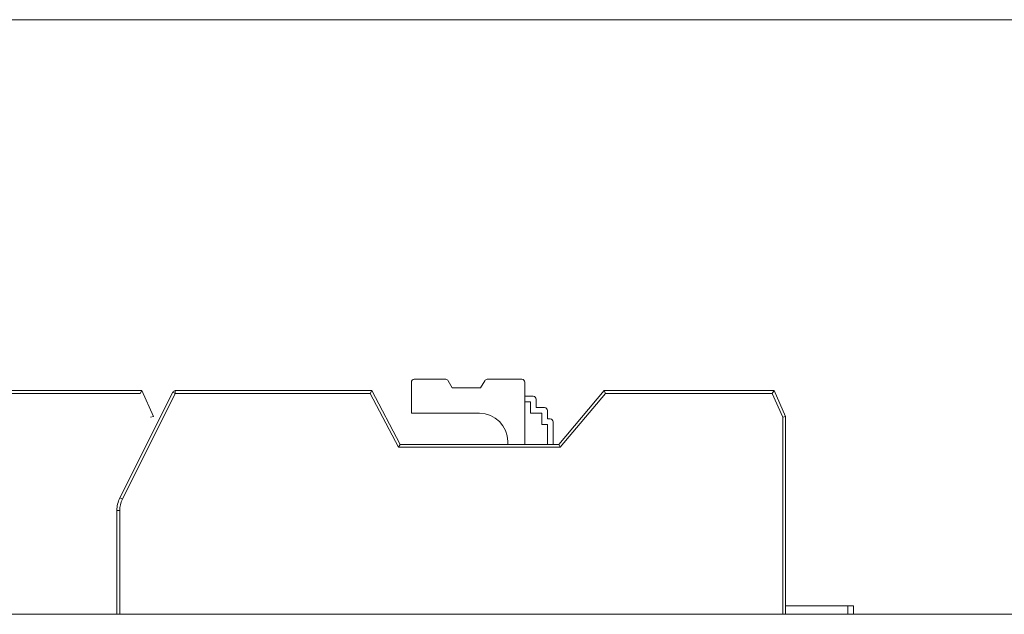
# Model space of a CAD drawing. Header units: inches. Extents: x -35 to 647, y 178 to 608.
# Tile 41 of 234: x 40 to 57, y 449 to 460. Entities that reach past the tile are written whole.
import ezdxf

# ---------------------------------------------------------------- set-up
doc = ezdxf.new("R2010")
doc.units = ezdxf.units.IN
doc.header["$MEASUREMENT"] = 0
doc.layers.add('1', color=7, linetype='Continuous')

# ---------------------------------------------------------------- blocks, each defined once
blk = doc.blocks.new('block 7')
at = {"layer": '1', "color": 8, "lineweight": 18, "true_color": 0x808080}
blk.add_lwpolyline([(554.794, 459.782), (-17.905, 459.782)], dxfattribs=at)
blk = doc.blocks.new('block 1912')
at = {"layer": '1', "color": 155, "lineweight": 18, "true_color": 0x4c7299}
blk.add_lwpolyline([(54.435, 449.432), (54.335, 449.432)], dxfattribs=at)
blk = doc.blocks.new('block 1913')
at = {"layer": '1', "color": 155, "lineweight": 18, "true_color": 0x4c7299}
blk.add_lwpolyline([(54.335, 449.432), (53.235, 449.432)], dxfattribs=at)
blk = doc.blocks.new('block 1928')
at = {"layer": '1', "color": 155, "lineweight": 13, "true_color": 0x4c7299}
blk.add_lwpolyline([(41.845, 453.182), (38.9, 453.182)], dxfattribs=at)
blk = doc.blocks.new('block 1929')
at = {"layer": '1', "color": 155, "lineweight": 18, "true_color": 0x4c7299}
blk.add_lwpolyline([(38.877, 453.232), (41.877, 453.232)], dxfattribs=at)
blk = doc.blocks.new('block 1930')
at = {"layer": '1', "color": 155, "lineweight": 18, "true_color": 0x4c7299}
blk.add_lwpolyline([(41.845, 453.182), (41.877, 453.232)], dxfattribs=at)
blk = doc.blocks.new('block 1934')
at = {"layer": '1', "color": 155, "lineweight": 18, "true_color": 0x4c7299}
blk.add_lwpolyline([(41.877, 453.232), (42.08, 452.775)], dxfattribs=at)
blk = doc.blocks.new('block 1935')
at = {"layer": '1', "color": 155, "lineweight": 18, "true_color": 0x4c7299}
blk.add_lwpolyline([(42.03, 452.764), (42.08, 452.775)], dxfattribs=at)
blk = doc.blocks.new('block 1977')
at = {"layer": '1', "color": 155, "lineweight": 18, "true_color": 0x4c7299}
blk.add_lwpolyline([(48.583, 453.432), (47.97, 453.432)], dxfattribs=at)
blk = doc.blocks.new('block 1978')
at = {"layer": '1', "color": 155, "lineweight": 18, "true_color": 0x4c7299}
blk.add_lwpolyline([(47.239, 453.432), (46.683, 453.432)], dxfattribs=at)
blk = doc.blocks.new('block 1979')
at = {"layer": '1', "color": 155, "lineweight": 18, "true_color": 0x4c7299}
blk.add_lwpolyline([(47.926, 453.407), (47.854, 453.282)], dxfattribs=at)
blk = doc.blocks.new('block 1980')
at = {"layer": '1', "color": 155, "lineweight": 18, "true_color": 0x4c7299}
blk.add_lwpolyline([(47.354, 453.282), (47.282, 453.407)], dxfattribs=at)
blk = doc.blocks.new('block 1981')
at = {"layer": '1', "color": 155, "lineweight": 18, "true_color": 0x4c7299}
blk.add_lwpolyline([(47.854, 453.282), (47.354, 453.282)], dxfattribs=at)
blk = doc.blocks.new('block 1982')
at = {"layer": '1', "color": 155, "lineweight": 13, "true_color": 0x4c7299}
blk.add_lwpolyline([(53, 453.182), (50.056, 453.182)], dxfattribs=at)
blk = doc.blocks.new('block 1983')
at = {"layer": '1', "color": 155, "lineweight": 18, "true_color": 0x4c7299}
blk.add_lwpolyline([(50.033, 453.232), (53.033, 453.232)], dxfattribs=at)
blk = doc.blocks.new('block 1984')
at = {"layer": '1', "color": 155, "lineweight": 18, "true_color": 0x4c7299}
blk.add_lwpolyline([(53, 453.182), (53.033, 453.232)], dxfattribs=at)
blk = doc.blocks.new('block 1985')
at = {"layer": '1', "color": 155, "lineweight": 13, "true_color": 0x4c7299}
blk.add_lwpolyline([(46.405, 452.232), (45.905, 453.182)], dxfattribs=at)
blk = doc.blocks.new('block 1986')
at = {"layer": '1', "color": 155, "lineweight": 18, "true_color": 0x4c7299}
blk.add_lwpolyline([(45.905, 453.182), (45.935, 453.232)], dxfattribs=at)
blk = doc.blocks.new('block 1987')
at = {"layer": '1', "color": 155, "lineweight": 18, "true_color": 0x4c7299}
blk.add_lwpolyline([(45.935, 453.232), (46.435, 452.282)], dxfattribs=at)
blk = doc.blocks.new('block 1988')
at = {"layer": '1', "color": 155, "lineweight": 18, "true_color": 0x4c7299}
blk.add_lwpolyline([(46.405, 452.232), (46.435, 452.282)], dxfattribs=at)
blk = doc.blocks.new('block 1989')
at = {"layer": '1', "color": 155, "lineweight": 13, "true_color": 0x4c7299}
blk.add_lwpolyline([(50.056, 453.182), (49.259, 452.232)], dxfattribs=at)
blk = doc.blocks.new('block 1990')
at = {"layer": '1', "color": 155, "lineweight": 18, "true_color": 0x4c7299}
blk.add_lwpolyline([(49.259, 452.232), (49.235, 452.282)], dxfattribs=at)
blk = doc.blocks.new('block 1991')
at = {"layer": '1', "color": 155, "lineweight": 18, "true_color": 0x4c7299}
blk.add_lwpolyline([(49.235, 452.282), (50.033, 453.232)], dxfattribs=at)
blk = doc.blocks.new('block 1992')
at = {"layer": '1', "color": 155, "lineweight": 18, "true_color": 0x4c7299}
blk.add_lwpolyline([(50.056, 453.182), (50.033, 453.232)], dxfattribs=at)
blk = doc.blocks.new('block 1993')
at = {"layer": '1', "color": 155, "lineweight": 18, "true_color": 0x4c7299}
blk.add_lwpolyline([(42.466, 453.232), (45.935, 453.232)], dxfattribs=at)
blk = doc.blocks.new('block 1994')
at = {"layer": '1', "color": 155, "lineweight": 13, "true_color": 0x4c7299}
blk.add_lwpolyline([(45.905, 453.182), (42.466, 453.182)], dxfattribs=at)
blk = doc.blocks.new('block 1995')
at = {"layer": '1', "color": 155, "lineweight": 13, "true_color": 0x4c7299}
blk.add_lwpolyline([(42.466, 453.232), (42.466, 453.182)], dxfattribs=at)
blk = doc.blocks.new('block 1996')
at = {"layer": '1', "color": 155, "lineweight": 13, "true_color": 0x4c7299}
blk.add_lwpolyline([(42.422, 453.204), (42.466, 453.182)], dxfattribs=at)
blk = doc.blocks.new('block 1997')
at = {"layer": '1', "color": 155, "lineweight": 13, "true_color": 0x4c7299}
blk.add_lwpolyline([(53.185, 452.764), (53, 453.182)], dxfattribs=at)
blk = doc.blocks.new('block 1998')
at = {"layer": '1', "color": 155, "lineweight": 18, "true_color": 0x4c7299}
blk.add_lwpolyline([(53.033, 453.232), (53.235, 452.775)], dxfattribs=at)
blk = doc.blocks.new('block 1999')
at = {"layer": '1', "color": 155, "lineweight": 18, "true_color": 0x4c7299}
blk.add_lwpolyline([(53.185, 452.764), (53.235, 452.775)], dxfattribs=at)
blk = doc.blocks.new('block 2000')
at = {"layer": '1', "color": 155, "lineweight": 18, "true_color": 0x4c7299}
blk.add_lwpolyline([(41.488, 451.337), (42.422, 453.204)], dxfattribs=at)
blk = doc.blocks.new('block 2001')
at = {"layer": '1', "color": 155, "lineweight": 13, "true_color": 0x4c7299}
blk.add_lwpolyline([(42.466, 453.182), (41.533, 451.315)], dxfattribs=at)
blk = doc.blocks.new('block 2002')
at = {"layer": '1', "color": 155, "lineweight": 13, "true_color": 0x4c7299}
blk.add_lwpolyline([(41.488, 451.337), (41.533, 451.315)], dxfattribs=at)
blk = doc.blocks.new('block 2003')
at = {"layer": '1', "color": 155, "lineweight": 18, "true_color": 0x4c7299}
blk.add_lwpolyline([(48.633, 453.132), (48.783, 453.132)], dxfattribs=at)
blk = doc.blocks.new('block 2004')
at = {"layer": '1', "color": 155, "lineweight": 18, "true_color": 0x4c7299}
blk.add_lwpolyline([(48.833, 452.932), (48.983, 452.932)], dxfattribs=at)
blk = doc.blocks.new('block 2005')
at = {"layer": '1', "color": 155, "lineweight": 18, "true_color": 0x4c7299}
blk.add_lwpolyline([(49.033, 452.732), (49.083, 452.732)], dxfattribs=at)
blk = doc.blocks.new('block 2006')
at = {"layer": '1', "color": 155, "lineweight": 18, "true_color": 0x4c7299}
blk.add_lwpolyline([(46.435, 452.282), (49.235, 452.282)], dxfattribs=at)
blk = doc.blocks.new('block 2007')
at = {"layer": '1', "color": 155, "lineweight": 13, "true_color": 0x4c7299}
blk.add_lwpolyline([(49.259, 452.232), (46.405, 452.232)], dxfattribs=at)
blk = doc.blocks.new('block 2008')
at = {"layer": '1', "color": 155, "lineweight": 13, "true_color": 0x4c7299}
blk.add_lwpolyline([(41.435, 451.114), (41.485, 451.114)], dxfattribs=at)
blk = doc.blocks.new('block 2182')
at = {"layer": '1', "color": 155, "lineweight": 18, "true_color": 0x4c7299}
blk.add_lwpolyline([(54.435, 449.432), (54.435, 449.282)], dxfattribs=at)
blk = doc.blocks.new('block 2183')
at = {"layer": '1', "color": 155, "lineweight": 13, "true_color": 0x4c7299}
blk.add_lwpolyline([(54.335, 449.282), (54.335, 449.432)], dxfattribs=at)
blk = doc.blocks.new('block 2216')
at = {"layer": '1', "color": 155, "lineweight": 18, "true_color": 0x4c7299}
blk.add_lwpolyline([(48.633, 452.282), (48.633, 453.382)], dxfattribs=at)
blk = doc.blocks.new('block 2217')
at = {"layer": '1', "color": 155, "lineweight": 18, "true_color": 0x4c7299}
blk.add_lwpolyline([(46.633, 453.382), (46.633, 452.832)], dxfattribs=at)
blk = doc.blocks.new('block 2218')
at = {"layer": '1', "color": 155, "lineweight": 18, "true_color": 0x4c7299}
blk.add_lwpolyline([(48.833, 453.082), (48.833, 452.932)], dxfattribs=at)
blk = doc.blocks.new('block 2219')
at = {"layer": '1', "color": 155, "lineweight": 18, "true_color": 0x4c7299}
blk.add_lwpolyline([(48.733, 453.032), (48.733, 452.832)], dxfattribs=at)
blk = doc.blocks.new('block 2220')
at = {"layer": '1', "color": 155, "lineweight": 18, "true_color": 0x4c7299}
blk.add_lwpolyline([(48.633, 453.032), (48.733, 453.032)], dxfattribs=at)
blk = doc.blocks.new('block 2221')
at = {"layer": '1', "color": 155, "lineweight": 18, "true_color": 0x4c7299}
blk.add_lwpolyline([(49.033, 452.882), (49.033, 452.732)], dxfattribs=at)
blk = doc.blocks.new('block 2222')
at = {"layer": '1', "color": 155, "lineweight": 18, "true_color": 0x4c7299}
blk.add_lwpolyline([(48.933, 452.832), (48.933, 452.632)], dxfattribs=at)
blk = doc.blocks.new('block 2223')
at = {"layer": '1', "color": 155, "lineweight": 18, "true_color": 0x4c7299}
blk.add_lwpolyline([(48.733, 452.832), (48.933, 452.832)], dxfattribs=at)
blk = doc.blocks.new('block 2224')
at = {"layer": '1', "color": 155, "lineweight": 18, "true_color": 0x4c7299}
blk.add_lwpolyline([(46.633, 452.832), (47.833, 452.832)], dxfattribs=at)
blk = doc.blocks.new('block 2225')
at = {"layer": '1', "color": 155, "lineweight": 18, "true_color": 0x4c7299}
blk.add_lwpolyline([(53.235, 452.775), (53.235, 449.282)], dxfattribs=at)
blk = doc.blocks.new('block 2226')
at = {"layer": '1', "color": 155, "lineweight": 13, "true_color": 0x4c7299}
blk.add_lwpolyline([(53.185, 449.282), (53.185, 452.764)], dxfattribs=at)
blk = doc.blocks.new('block 2227')
at = {"layer": '1', "color": 155, "lineweight": 18, "true_color": 0x4c7299}
blk.add_lwpolyline([(49.133, 452.682), (49.133, 452.282)], dxfattribs=at)
blk = doc.blocks.new('block 2228')
at = {"layer": '1', "color": 155, "lineweight": 18, "true_color": 0x4c7299}
blk.add_lwpolyline([(49.033, 452.632), (49.033, 452.282)], dxfattribs=at)
blk = doc.blocks.new('block 2229')
at = {"layer": '1', "color": 155, "lineweight": 18, "true_color": 0x4c7299}
blk.add_lwpolyline([(48.933, 452.632), (49.033, 452.632)], dxfattribs=at)
blk = doc.blocks.new('block 2230')
at = {"layer": '1', "color": 155, "lineweight": 18, "true_color": 0x4c7299}
blk.add_lwpolyline([(48.333, 452.282), (48.333, 452.332)], dxfattribs=at)
blk = doc.blocks.new('block 2231')
at = {"layer": '1', "color": 155, "lineweight": 18, "true_color": 0x4c7299}
blk.add_lwpolyline([(41.435, 449.282), (41.435, 451.114)], dxfattribs=at)
blk = doc.blocks.new('block 2232')
at = {"layer": '1', "color": 155, "lineweight": 13, "true_color": 0x4c7299}
blk.add_lwpolyline([(41.485, 451.114), (41.485, 449.282)], dxfattribs=at)
blk = doc.blocks.new('block 2311')
at = {"layer": '1', "color": 18, "lineweight": 13, "true_color": 0x4c0000}
blk.add_lwpolyline([(155.726, 449.282), (24.162, 449.282)], dxfattribs=at)
blk = doc.blocks.new('block 2322')
at = {"layer": '1', "color": 18, "lineweight": 13, "true_color": 0x4c0000}
blk.add_lwpolyline([(52.295, 449.282), (49.235, 449.282)], dxfattribs=at)
blk = doc.blocks.new('block 2350')
at = {"layer": '1', "color": 18, "lineweight": 13, "true_color": 0x4c0000}
blk.add_lwpolyline([(52.295, 449.282), (49.235, 449.282)], dxfattribs=at)
blk = doc.blocks.new('block 2355')
at = {"layer": '1', "color": 18, "lineweight": 13, "true_color": 0x4c0000}
blk.add_lwpolyline([(155.726, 449.282), (24.162, 449.282)], dxfattribs=at)
blk = doc.blocks.new('block 2433')
at = {"layer": '1', "color": 18, "lineweight": 13, "true_color": 0x4c0000}
blk.add_lwpolyline([(12.823, 449.282), (144.387, 449.282)], dxfattribs=at)
blk = doc.blocks.new('block 2446')
at = {"layer": '1', "color": 18, "lineweight": 13, "true_color": 0x4c0000}
blk.add_lwpolyline([(52.295, 449.282), (49.235, 449.282)], dxfattribs=at)
blk = doc.blocks.new('block 2447')
at = {"layer": '1', "color": 18, "lineweight": 13, "true_color": 0x4c0000}
blk.add_lwpolyline([(46.235, 449.282), (46.635, 449.282)], dxfattribs=at)
blk = doc.blocks.new('block 2488')
at = {"layer": '1', "color": 18, "lineweight": 13, "true_color": 0x4c0000}
blk.add_lwpolyline([(52.295, 449.282), (49.235, 449.282)], dxfattribs=at)
blk = doc.blocks.new('block 2497')
at = {"layer": '1', "color": 18, "lineweight": 13, "true_color": 0x4c0000}
blk.add_lwpolyline([(12.823, 449.282), (144.387, 449.282)], dxfattribs=at)
blk = doc.blocks.new('block 2499')
at = {"layer": '1', "color": 18, "lineweight": 13, "true_color": 0x4c0000}
blk.add_lwpolyline([(46.235, 449.282), (46.635, 449.282)], dxfattribs=at)
blk = doc.blocks.new('block 5291')
at = {"layer": '1', "color": 155, "lineweight": 18, "true_color": 0x4c7299}
blk.add_open_spline([(47.97, 453.432), (47.952, 453.432), (47.935, 453.422), (47.926, 453.407)], degree=3, dxfattribs=at)
blk = doc.blocks.new('block 5292')
at = {"layer": '1', "color": 155, "lineweight": 18, "true_color": 0x4c7299}
blk.add_open_spline([(47.282, 453.407), (47.273, 453.422), (47.257, 453.432), (47.239, 453.432)], degree=3, dxfattribs=at)
blk = doc.blocks.new('block 5293')
at = {"layer": '1', "color": 155, "lineweight": 18, "true_color": 0x4c7299}
blk.add_open_spline([(48.633, 453.382), (48.633, 453.409), (48.61, 453.432), (48.583, 453.432)], degree=3, dxfattribs=at)
blk = doc.blocks.new('block 5294')
at = {"layer": '1', "color": 155, "lineweight": 18, "true_color": 0x4c7299}
blk.add_open_spline([(46.683, 453.432), (46.655, 453.432), (46.633, 453.409), (46.633, 453.382)], degree=3, dxfattribs=at)
blk = doc.blocks.new('block 5295')
at = {"layer": '1', "color": 155, "lineweight": 18, "true_color": 0x4c7299}
blk.add_open_spline([(42.422, 453.204), (42.43, 453.221), (42.447, 453.232), (42.466, 453.232)], degree=3, dxfattribs=at)
blk = doc.blocks.new('block 5296')
at = {"layer": '1', "color": 155, "lineweight": 18, "true_color": 0x4c7299}
blk.add_open_spline([(48.833, 453.082), (48.833, 453.109), (48.81, 453.132), (48.783, 453.132)], degree=3, dxfattribs=at)
blk = doc.blocks.new('block 5297')
at = {"layer": '1', "color": 155, "lineweight": 18, "true_color": 0x4c7299}
blk.add_open_spline([(49.033, 452.882), (49.033, 452.909), (49.01, 452.932), (48.983, 452.932)], degree=3, dxfattribs=at)
blk = doc.blocks.new('block 5298')
at = {"layer": '1', "color": 155, "lineweight": 18, "true_color": 0x4c7299}
blk.add_open_spline([(49.133, 452.682), (49.133, 452.709), (49.11, 452.732), (49.083, 452.732)], degree=3, dxfattribs=at)
blk = doc.blocks.new('block 5299')
at = {"layer": '1', "color": 155, "lineweight": 13, "true_color": 0x4c7299}
blk.add_open_spline([(41.533, 451.315), (41.502, 451.253), (41.485, 451.184), (41.485, 451.114)], degree=3, dxfattribs=at)
blk = doc.blocks.new('block 5300')
at = {"layer": '1', "color": 155, "lineweight": 18, "true_color": 0x4c7299}
blk.add_open_spline([(41.435, 451.114), (41.435, 451.191), (41.453, 451.268), (41.488, 451.337)], degree=3, dxfattribs=at)
blk = doc.blocks.new('block 5313')
at = {"layer": '1', "color": 155, "lineweight": 18, "true_color": 0x4c7299}
blk.add_open_spline([(48.333, 452.332), (48.333, 452.608), (48.109, 452.832), (47.833, 452.832)], degree=3, dxfattribs=at)
blk = doc.blocks.new('block 6353')
at = {"layer": '1', "color": 155, "lineweight": 18, "true_color": 0x4c7299}
blk.add_lwpolyline([(155.726, 449.282), (24.162, 449.282)], dxfattribs=at)
blk = doc.blocks.new('block 6374')
at = {"layer": '1', "color": 18, "lineweight": 13, "true_color": 0x4c0000}
for points in [[(8.323, 449.282), (-10.379, 449.282), (-11.548, 449.282), (-11.555, 449.282), (6.676, 449.282), (9.749, 449.282), (12.044, 449.282), (12.877, 449.282), (22.228, 449.282), (97.038, 449.282), (134.442, 449.282), (143.793, 449.282), (149.995, 449.282), (168.697, 449.282)], [(369.772, 449.282), (294.963, 449.282), (285.611, 449.282), (279.408, 449.282), (260.705, 449.282), (223.301, 449.282), (185.896, 449.282), (167.194, 449.282), (162.518, 449.282), (160.226, 449.282), (159.368, 449.282), (151.642, 449.282), (76.832, 449.282), (39.428, 449.282), (30.076, 449.282), (25.401, 449.282), (22.325, 449.282), (20.143, 449.282), (19.2, 449.282), (14.524, 449.282), (11.449, 449.282), (9.145, 449.282), (8.323, 449.282)]]:
    blk.add_lwpolyline(points, dxfattribs=at)
blk = doc.blocks.new('block 6377')
at = {"layer": '1', "color": 18, "lineweight": 13, "true_color": 0x4c0000}
for points in [[(8.323, 449.282), (-10.379, 449.282), (-11.548, 449.282), (-11.555, 449.282), (6.676, 449.282), (9.749, 449.282), (12.044, 449.282), (12.877, 449.282), (22.228, 449.282), (97.038, 449.282), (134.442, 449.282), (143.793, 449.282), (149.995, 449.282), (168.697, 449.282)], [(369.772, 449.282), (294.963, 449.282), (285.611, 449.282), (279.408, 449.282), (260.705, 449.282), (223.301, 449.282), (185.896, 449.282), (167.194, 449.282), (162.518, 449.282), (160.226, 449.282), (159.368, 449.282), (151.642, 449.282), (76.832, 449.282), (39.428, 449.282), (30.076, 449.282), (25.401, 449.282), (22.325, 449.282), (20.143, 449.282), (19.2, 449.282), (14.524, 449.282), (11.449, 449.282), (9.145, 449.282), (8.323, 449.282)]]:
    blk.add_lwpolyline(points, dxfattribs=at)
blk = doc.blocks.new('block 6434')
at = {"layer": '1', "color": 18, "lineweight": 13, "true_color": 0x4c0000}
blk.add_open_spline([(52.595, 449.282), (52.419, 449.282), (52.242, 449.282), (52.065, 449.282), (52.029, 449.282), (51.994, 449.282), (51.958, 449.282), (51.05, 449.282), (50.143, 449.282), (49.235, 449.282), (49.138, 449.282), (49.042, 449.282), (48.945, 449.282), (49.042, 449.282), (49.138, 449.282), (49.235, 449.282), (50.143, 449.282), (51.05, 449.282), (51.958, 449.282), (51.994, 449.282), (52.029, 449.282), (52.065, 449.282), (52.242, 449.282), (52.419, 449.282), (52.595, 449.282), (52.395, 449.282), (52.195, 449.282), (51.995, 449.282), (52.195, 449.282), (52.395, 449.282), (52.595, 449.282)], degree=3, knots=[0, 0, 0, 0, 1, 1, 1, 2, 2, 2, 3, 3, 3, 4, 4, 4, 5, 5, 5, 6, 6, 6, 7, 7, 7, 8, 8, 8, 9, 9, 9, 10, 10, 10, 10], dxfattribs=at)
blk = doc.blocks.new('block 6435')
at = {"layer": '1', "color": 18, "lineweight": 13, "true_color": 0x4c0000}
blk.add_open_spline([(52.595, 449.282), (52.419, 449.282), (52.242, 449.282), (52.065, 449.282), (52.029, 449.282), (51.994, 449.282), (51.958, 449.282), (51.05, 449.282), (50.143, 449.282), (49.235, 449.282), (49.138, 449.282), (49.042, 449.282), (48.945, 449.282), (49.042, 449.282), (49.138, 449.282), (49.235, 449.282), (50.143, 449.282), (51.05, 449.282), (51.958, 449.282), (51.994, 449.282), (52.029, 449.282), (52.065, 449.282), (52.242, 449.282), (52.419, 449.282), (52.595, 449.282), (52.395, 449.282), (52.195, 449.282), (51.995, 449.282), (52.195, 449.282), (52.395, 449.282), (52.595, 449.282)], degree=3, knots=[0, 0, 0, 0, 1, 1, 1, 2, 2, 2, 3, 3, 3, 4, 4, 4, 5, 5, 5, 6, 6, 6, 7, 7, 7, 8, 8, 8, 9, 9, 9, 10, 10, 10, 10], dxfattribs=at)
blk = doc.blocks.new('block 6436')
at = {"layer": '1', "color": 18, "lineweight": 13, "true_color": 0x4c0000}
blk.add_open_spline([(48.156, 449.282), (48.252, 449.282), (48.349, 449.282), (48.445, 449.282), (48.349, 449.282), (48.252, 449.282), (48.156, 449.282), (47.915, 449.282), (47.674, 449.282), (47.433, 449.282), (47.397, 449.282), (47.361, 449.282), (47.326, 449.282), (47.149, 449.282), (46.972, 449.282), (46.795, 449.282), (46.995, 449.282), (47.195, 449.282), (47.395, 449.282), (47.195, 449.282), (46.995, 449.282), (46.795, 449.282), (46.972, 449.282), (47.149, 449.282), (47.326, 449.282), (47.361, 449.282), (47.397, 449.282), (47.433, 449.282), (47.674, 449.282), (47.915, 449.282), (48.156, 449.282)], degree=3, knots=[0, 0, 0, 0, 1, 1, 1, 2, 2, 2, 3, 3, 3, 4, 4, 4, 5, 5, 5, 6, 6, 6, 7, 7, 7, 8, 8, 8, 9, 9, 9, 10, 10, 10, 10], dxfattribs=at)
blk = doc.blocks.new('block 6437')
at = {"layer": '1', "color": 18, "lineweight": 13, "true_color": 0x4c0000}
blk.add_open_spline([(48.156, 449.282), (48.252, 449.282), (48.349, 449.282), (48.445, 449.282), (48.349, 449.282), (48.252, 449.282), (48.156, 449.282), (47.915, 449.282), (47.674, 449.282), (47.433, 449.282), (47.397, 449.282), (47.361, 449.282), (47.326, 449.282), (47.149, 449.282), (46.972, 449.282), (46.795, 449.282), (46.995, 449.282), (47.195, 449.282), (47.395, 449.282), (47.195, 449.282), (46.995, 449.282), (46.795, 449.282), (46.972, 449.282), (47.149, 449.282), (47.326, 449.282), (47.361, 449.282), (47.397, 449.282), (47.433, 449.282), (47.674, 449.282), (47.915, 449.282), (48.156, 449.282)], degree=3, knots=[0, 0, 0, 0, 1, 1, 1, 2, 2, 2, 3, 3, 3, 4, 4, 4, 5, 5, 5, 6, 6, 6, 7, 7, 7, 8, 8, 8, 9, 9, 9, 10, 10, 10, 10], dxfattribs=at)
blk = doc.blocks.new('block 6538')
at = {"layer": '1', "color": 18, "lineweight": 13, "true_color": 0x4c0000}
blk.add_open_spline([(52.595, 449.282), (52.419, 449.282), (52.242, 449.282), (52.065, 449.282), (52.029, 449.282), (51.994, 449.282), (51.958, 449.282), (51.05, 449.282), (50.143, 449.282), (49.235, 449.282), (49.138, 449.282), (49.042, 449.282), (48.945, 449.282), (49.042, 449.282), (49.138, 449.282), (49.235, 449.282), (50.143, 449.282), (51.05, 449.282), (51.958, 449.282), (51.994, 449.282), (52.029, 449.282), (52.065, 449.282), (52.242, 449.282), (52.419, 449.282), (52.595, 449.282), (52.395, 449.282), (52.195, 449.282), (51.995, 449.282), (52.195, 449.282), (52.395, 449.282), (52.595, 449.282)], degree=3, knots=[0, 0, 0, 0, 1, 1, 1, 2, 2, 2, 3, 3, 3, 4, 4, 4, 5, 5, 5, 6, 6, 6, 7, 7, 7, 8, 8, 8, 9, 9, 9, 10, 10, 10, 10], dxfattribs=at)
blk = doc.blocks.new('block 6585')
at = {"layer": '1', "color": 18, "lineweight": 13, "true_color": 0x4c0000}
blk.add_open_spline([(52.595, 449.282), (52.419, 449.282), (52.242, 449.282), (52.065, 449.282), (52.029, 449.282), (51.994, 449.282), (51.958, 449.282), (51.05, 449.282), (50.143, 449.282), (49.235, 449.282), (49.138, 449.282), (49.042, 449.282), (48.945, 449.282), (49.042, 449.282), (49.138, 449.282), (49.235, 449.282), (50.143, 449.282), (51.05, 449.282), (51.958, 449.282), (51.994, 449.282), (52.029, 449.282), (52.065, 449.282), (52.242, 449.282), (52.419, 449.282), (52.595, 449.282), (52.395, 449.282), (52.195, 449.282), (51.995, 449.282), (52.195, 449.282), (52.395, 449.282), (52.595, 449.282)], degree=3, knots=[0, 0, 0, 0, 1, 1, 1, 2, 2, 2, 3, 3, 3, 4, 4, 4, 5, 5, 5, 6, 6, 6, 7, 7, 7, 8, 8, 8, 9, 9, 9, 10, 10, 10, 10], dxfattribs=at)
blk = doc.blocks.new('block 6586')
at = {"layer": '1', "color": 18, "lineweight": 13, "true_color": 0x4c0000}
blk.add_open_spline([(48.156, 449.282), (48.252, 449.282), (48.349, 449.282), (48.445, 449.282), (48.349, 449.282), (48.252, 449.282), (48.156, 449.282), (47.915, 449.282), (47.674, 449.282), (47.433, 449.282), (47.397, 449.282), (47.361, 449.282), (47.326, 449.282), (47.149, 449.282), (46.972, 449.282), (46.795, 449.282), (46.995, 449.282), (47.195, 449.282), (47.395, 449.282), (47.195, 449.282), (46.995, 449.282), (46.795, 449.282), (46.972, 449.282), (47.149, 449.282), (47.326, 449.282), (47.361, 449.282), (47.397, 449.282), (47.433, 449.282), (47.674, 449.282), (47.915, 449.282), (48.156, 449.282)], degree=3, knots=[0, 0, 0, 0, 1, 1, 1, 2, 2, 2, 3, 3, 3, 4, 4, 4, 5, 5, 5, 6, 6, 6, 7, 7, 7, 8, 8, 8, 9, 9, 9, 10, 10, 10, 10], dxfattribs=at)
blk = doc.blocks.new('block 6610')
at = {"layer": '1', "color": 18, "lineweight": 13, "true_color": 0x4c0000}
blk.add_open_spline([(48.156, 449.282), (48.252, 449.282), (48.349, 449.282), (48.445, 449.282), (48.349, 449.282), (48.252, 449.282), (48.156, 449.282), (47.915, 449.282), (47.674, 449.282), (47.433, 449.282), (47.397, 449.282), (47.361, 449.282), (47.326, 449.282), (47.149, 449.282), (46.972, 449.282), (46.795, 449.282), (46.995, 449.282), (47.195, 449.282), (47.395, 449.282), (47.195, 449.282), (46.995, 449.282), (46.795, 449.282), (46.972, 449.282), (47.149, 449.282), (47.326, 449.282), (47.361, 449.282), (47.397, 449.282), (47.433, 449.282), (47.674, 449.282), (47.915, 449.282), (48.156, 449.282)], degree=3, knots=[0, 0, 0, 0, 1, 1, 1, 2, 2, 2, 3, 3, 3, 4, 4, 4, 5, 5, 5, 6, 6, 6, 7, 7, 7, 8, 8, 8, 9, 9, 9, 10, 10, 10, 10], dxfattribs=at)
blk = doc.blocks.new('block 6754')
at = {"layer": '1', "color": 18, "lineweight": 13, "true_color": 0x4c0000}
blk.add_open_spline([(49.445, 449.282), (49.45, 449.282), (49.456, 449.282), (49.456, 449.282), (49.456, 449.282), (49.464, 449.282), (49.464, 449.282), (49.464, 449.282), (49.475, 449.282), (49.475, 449.282), (49.475, 449.282), (49.488, 449.282), (49.488, 449.282), (49.488, 449.282), (49.503, 449.282), (49.503, 449.282), (49.503, 449.282), (49.519, 449.282), (49.519, 449.282), (49.519, 449.282), (49.538, 449.282), (49.538, 449.282), (49.538, 449.282), (49.557, 449.282), (49.557, 449.282), (49.557, 449.282), (49.577, 449.282), (49.577, 449.282), (49.577, 449.282), (49.599, 449.282), (49.599, 449.282), (49.599, 449.282), (49.622, 449.282), (49.622, 449.282), (49.622, 449.282), (49.646, 449.282), (49.646, 449.282), (49.646, 449.282), (49.695, 449.282), (49.695, 449.282), (49.695, 449.282), (49.745, 449.282), (49.745, 449.282), (49.745, 449.282), (49.769, 449.282), (49.769, 449.282), (49.769, 449.282), (49.792, 449.282), (49.792, 449.282), (49.792, 449.282), (49.814, 449.282), (49.814, 449.282), (49.814, 449.282), (49.834, 449.282), (49.834, 449.282), (49.834, 449.282), (49.853, 449.282), (49.853, 449.282), (49.853, 449.282), (49.871, 449.282), (49.871, 449.282), (49.871, 449.282), (49.888, 449.282), (49.888, 449.282), (49.888, 449.282), (49.903, 449.282), (49.903, 449.282), (49.903, 449.282), (49.916, 449.282), (49.916, 449.282), (49.916, 449.282), (49.927, 449.282), (49.927, 449.282), (49.927, 449.282), (49.935, 449.282), (49.935, 449.282), (49.935, 449.282), (49.941, 449.282), (49.941, 449.282), (49.941, 449.282), (49.935, 449.282), (49.935, 449.282), (49.935, 449.282), (49.927, 449.282), (49.927, 449.282), (49.927, 449.282), (49.916, 449.282), (49.916, 449.282), (49.916, 449.282), (49.903, 449.282), (49.903, 449.282), (49.903, 449.282), (49.888, 449.282), (49.888, 449.282), (49.888, 449.282), (49.871, 449.282), (49.871, 449.282), (49.871, 449.282), (49.853, 449.282), (49.853, 449.282), (49.853, 449.282), (49.834, 449.282), (49.834, 449.282), (49.834, 449.282), (49.814, 449.282), (49.814, 449.282), (49.814, 449.282), (49.792, 449.282), (49.792, 449.282), (49.792, 449.282), (49.769, 449.282), (49.769, 449.282), (49.769, 449.282), (49.745, 449.282), (49.745, 449.282), (49.745, 449.282), (49.695, 449.282), (49.695, 449.282), (49.695, 449.282), (49.646, 449.282), (49.646, 449.282), (49.646, 449.282), (49.622, 449.282), (49.622, 449.282), (49.622, 449.282), (49.599, 449.282), (49.599, 449.282), (49.599, 449.282), (49.577, 449.282), (49.577, 449.282), (49.577, 449.282), (49.557, 449.282), (49.557, 449.282), (49.557, 449.282), (49.538, 449.282), (49.538, 449.282), (49.538, 449.282), (49.519, 449.282), (49.519, 449.282), (49.519, 449.282), (49.503, 449.282), (49.503, 449.282), (49.503, 449.282), (49.488, 449.282), (49.488, 449.282), (49.488, 449.282), (49.475, 449.282), (49.475, 449.282), (49.475, 449.282), (49.464, 449.282), (49.464, 449.282), (49.464, 449.282), (49.456, 449.282), (49.456, 449.282), (49.456, 449.282), (49.45, 449.282), (49.45, 449.282)], degree=3, knots=[0, 0, 0, 0, 1, 1, 1, 2, 2, 2, 3, 3, 3, 4, 4, 4, 5, 5, 5, 6, 6, 6, 7, 7, 7, 8, 8, 8, 9, 9, 9, 10, 10, 10, 11, 11, 11, 12, 12, 12, 13, 13, 13, 14, 14, 14, 15, 15, 15, 16, 16, 16, 17, 17, 17, 18, 18, 18, 19, 19, 19, 20, 20, 20, 21, 21, 21, 22, 22, 22, 23, 23, 23, 24, 24, 24, 25, 25, 25, 26, 26, 26, 27, 27, 27, 28, 28, 28, 29, 29, 29, 30, 30, 30, 31, 31, 31, 32, 32, 32, 33, 33, 33, 34, 34, 34, 35, 35, 35, 36, 36, 36, 37, 37, 37, 38, 38, 38, 39, 39, 39, 40, 40, 40, 41, 41, 41, 42, 42, 42, 43, 43, 43, 44, 44, 44, 45, 45, 45, 46, 46, 46, 47, 47, 47, 48, 48, 48, 49, 49, 49, 50, 50, 50, 51, 51, 51, 52, 52, 52, 52], dxfattribs=at)
blk = doc.blocks.new('block 6764')
at = {"layer": '1', "color": 18, "lineweight": 13, "true_color": 0x4c0000}
blk.add_open_spline([(47.895, 449.282), (47.895, 449.282), (47.803, 449.282), (47.803, 449.282), (47.803, 449.282), (47.781, 449.282), (47.781, 449.282), (47.781, 449.282), (47.76, 449.282), (47.76, 449.282), (47.76, 449.282), (47.74, 449.282), (47.74, 449.282), (47.74, 449.282), (47.722, 449.282), (47.722, 449.282), (47.722, 449.282), (47.705, 449.282), (47.705, 449.282), (47.705, 449.282), (47.691, 449.282), (47.691, 449.282), (47.691, 449.282), (47.679, 449.282), (47.679, 449.282), (47.679, 449.282), (47.668, 449.282), (47.668, 449.282), (47.668, 449.282), (47.659, 449.282), (47.659, 449.282), (47.659, 449.282), (47.652, 449.282), (47.652, 449.282), (47.648, 449.282), (47.646, 449.282), (47.646, 449.282), (47.648, 449.282), (47.653, 449.282), (47.653, 449.282), (47.653, 449.282), (47.66, 449.282), (47.66, 449.282), (47.66, 449.282), (47.669, 449.282), (47.669, 449.282), (47.669, 449.282), (47.679, 449.282), (47.679, 449.282), (47.679, 449.282), (47.692, 449.282), (47.692, 449.282), (47.692, 449.282), (47.706, 449.282), (47.706, 449.282), (47.706, 449.282), (47.723, 449.282), (47.723, 449.282), (47.723, 449.282), (47.741, 449.282), (47.741, 449.282), (47.741, 449.282), (47.761, 449.282), (47.761, 449.282), (47.761, 449.282), (47.782, 449.282), (47.782, 449.282), (47.782, 449.282), (47.827, 449.282), (47.827, 449.282), (47.827, 449.282), (47.874, 449.282), (47.874, 449.282), (47.874, 449.282), (47.92, 449.282), (47.92, 449.282), (47.92, 449.282), (47.968, 449.282), (47.968, 449.282), (47.968, 449.282), (48.015, 449.282), (48.015, 449.282), (48.015, 449.282), (48.037, 449.282), (48.037, 449.282), (48.037, 449.282), (48.058, 449.282), (48.058, 449.282), (48.058, 449.282), (48.077, 449.282), (48.077, 449.282), (48.077, 449.282), (48.095, 449.282), (48.095, 449.282), (48.095, 449.282), (48.109, 449.282), (48.109, 449.282), (48.109, 449.282), (48.122, 449.282), (48.122, 449.282), (48.122, 449.282), (48.131, 449.282), (48.131, 449.282), (48.131, 449.282), (48.138, 449.282), (48.138, 449.282), (48.143, 449.282), (48.145, 449.282), (48.145, 449.282), (48.143, 449.282), (48.138, 449.282), (48.138, 449.282), (48.138, 449.282), (48.131, 449.282), (48.131, 449.282), (48.131, 449.282), (48.121, 449.282), (48.121, 449.282), (48.121, 449.282), (48.109, 449.282), (48.109, 449.282), (48.109, 449.282), (48.094, 449.282), (48.094, 449.282), (48.094, 449.282), (48.076, 449.282), (48.076, 449.282), (48.076, 449.282), (48.057, 449.282), (48.057, 449.282), (48.057, 449.282), (48.036, 449.282), (48.036, 449.282), (48.036, 449.282), (47.99, 449.282), (47.99, 449.282), (47.99, 449.282), (47.942, 449.282), (47.942, 449.282), (47.942, 449.282), (47.895, 449.282), (47.895, 449.282)], degree=3, knots=[0, 0, 0, 0, 1, 1, 1, 2, 2, 2, 3, 3, 3, 4, 4, 4, 5, 5, 5, 6, 6, 6, 7, 7, 7, 8, 8, 8, 9, 9, 9, 10, 10, 10, 11, 11, 11, 12, 12, 12, 13, 13, 13, 14, 14, 14, 15, 15, 15, 16, 16, 16, 17, 17, 17, 18, 18, 18, 19, 19, 19, 20, 20, 20, 21, 21, 21, 22, 22, 22, 23, 23, 23, 24, 24, 24, 25, 25, 25, 26, 26, 26, 27, 27, 27, 28, 28, 28, 29, 29, 29, 30, 30, 30, 31, 31, 31, 32, 32, 32, 33, 33, 33, 34, 34, 34, 35, 35, 35, 36, 36, 36, 37, 37, 37, 38, 38, 38, 39, 39, 39, 40, 40, 40, 41, 41, 41, 42, 42, 42, 43, 43, 43, 44, 44, 44, 45, 45, 45, 46, 46, 46, 47, 47, 47, 47], dxfattribs=at)
blk = doc.blocks.new('block 6765')
at = {"layer": '1', "color": 18, "lineweight": 13, "true_color": 0x4c0000}
blk.add_open_spline([(47.895, 449.282), (47.895, 449.282), (47.803, 449.282), (47.803, 449.282), (47.803, 449.282), (47.781, 449.282), (47.781, 449.282), (47.781, 449.282), (47.76, 449.282), (47.76, 449.282), (47.76, 449.282), (47.74, 449.282), (47.74, 449.282), (47.74, 449.282), (47.722, 449.282), (47.722, 449.282), (47.722, 449.282), (47.705, 449.282), (47.705, 449.282), (47.705, 449.282), (47.691, 449.282), (47.691, 449.282), (47.691, 449.282), (47.679, 449.282), (47.679, 449.282), (47.679, 449.282), (47.668, 449.282), (47.668, 449.282), (47.668, 449.282), (47.659, 449.282), (47.659, 449.282), (47.659, 449.282), (47.653, 449.282), (47.653, 449.282), (47.648, 449.282), (47.646, 449.282), (47.646, 449.282), (47.648, 449.282), (47.653, 449.282), (47.653, 449.282), (47.653, 449.282), (47.66, 449.282), (47.66, 449.282), (47.66, 449.282), (47.669, 449.282), (47.669, 449.282), (47.669, 449.282), (47.679, 449.282), (47.679, 449.282), (47.679, 449.282), (47.692, 449.282), (47.692, 449.282), (47.692, 449.282), (47.706, 449.282), (47.706, 449.282), (47.706, 449.282), (47.723, 449.282), (47.723, 449.282), (47.723, 449.282), (47.741, 449.282), (47.741, 449.282), (47.741, 449.282), (47.761, 449.282), (47.761, 449.282), (47.761, 449.282), (47.782, 449.282), (47.782, 449.282), (47.782, 449.282), (47.827, 449.282), (47.827, 449.282), (47.827, 449.282), (47.874, 449.282), (47.874, 449.282), (47.874, 449.282), (47.92, 449.282), (47.92, 449.282), (47.92, 449.282), (47.968, 449.282), (47.968, 449.282), (47.968, 449.282), (48.015, 449.282), (48.015, 449.282), (48.015, 449.282), (48.037, 449.282), (48.037, 449.282), (48.037, 449.282), (48.058, 449.282), (48.058, 449.282), (48.058, 449.282), (48.078, 449.282), (48.078, 449.282), (48.078, 449.282), (48.095, 449.282), (48.095, 449.282), (48.095, 449.282), (48.11, 449.282), (48.11, 449.282), (48.11, 449.282), (48.122, 449.282), (48.122, 449.282), (48.122, 449.282), (48.131, 449.282), (48.131, 449.282), (48.131, 449.282), (48.138, 449.282), (48.138, 449.282), (48.143, 449.282), (48.145, 449.282), (48.145, 449.282), (48.143, 449.282), (48.138, 449.282), (48.138, 449.282), (48.138, 449.282), (48.131, 449.282), (48.131, 449.282), (48.131, 449.282), (48.121, 449.282), (48.121, 449.282), (48.121, 449.282), (48.109, 449.282), (48.109, 449.282), (48.109, 449.282), (48.094, 449.282), (48.094, 449.282), (48.094, 449.282), (48.077, 449.282), (48.077, 449.282), (48.077, 449.282), (48.057, 449.282), (48.057, 449.282), (48.057, 449.282), (48.036, 449.282), (48.036, 449.282), (48.036, 449.282), (47.99, 449.282), (47.99, 449.282), (47.99, 449.282), (47.942, 449.282), (47.942, 449.282), (47.942, 449.282), (47.895, 449.282), (47.895, 449.282)], degree=3, knots=[0, 0, 0, 0, 1, 1, 1, 2, 2, 2, 3, 3, 3, 4, 4, 4, 5, 5, 5, 6, 6, 6, 7, 7, 7, 8, 8, 8, 9, 9, 9, 10, 10, 10, 11, 11, 11, 12, 12, 12, 13, 13, 13, 14, 14, 14, 15, 15, 15, 16, 16, 16, 17, 17, 17, 18, 18, 18, 19, 19, 19, 20, 20, 20, 21, 21, 21, 22, 22, 22, 23, 23, 23, 24, 24, 24, 25, 25, 25, 26, 26, 26, 27, 27, 27, 28, 28, 28, 29, 29, 29, 30, 30, 30, 31, 31, 31, 32, 32, 32, 33, 33, 33, 34, 34, 34, 35, 35, 35, 36, 36, 36, 37, 37, 37, 38, 38, 38, 39, 39, 39, 40, 40, 40, 41, 41, 41, 42, 42, 42, 43, 43, 43, 44, 44, 44, 45, 45, 45, 46, 46, 46, 47, 47, 47, 47], dxfattribs=at)
blk = doc.blocks.new('block 6766')
at = {"layer": '1', "color": 18, "lineweight": 13, "true_color": 0x4c0000}
blk.add_open_spline([(40.245, 449.282), (40.579, 449.282), (40.912, 449.282), (41.245, 449.282)], degree=3, dxfattribs=at)
blk = doc.blocks.new('block 6767')
at = {"layer": '1', "color": 18, "lineweight": 13, "true_color": 0x4c0000}
blk.add_open_spline([(41.245, 449.282), (40.912, 449.282), (40.579, 449.282), (40.245, 449.282)], degree=3, dxfattribs=at)
blk = doc.blocks.new('block 6768')
at = {"layer": '1', "color": 18, "lineweight": 13, "true_color": 0x4c0000}
blk.add_open_spline([(54.545, 449.282), (54.879, 449.282), (55.212, 449.282), (55.545, 449.282)], degree=3, dxfattribs=at)
blk = doc.blocks.new('block 6769')
at = {"layer": '1', "color": 18, "lineweight": 13, "true_color": 0x4c0000}
blk.add_open_spline([(55.545, 449.282), (55.212, 449.282), (54.879, 449.282), (54.545, 449.282)], degree=3, dxfattribs=at)
blk = doc.blocks.new('block 6770')
at = {"layer": '1', "color": 18, "lineweight": 13, "true_color": 0x4c0000}
blk.add_open_spline([(51.395, 449.282), (52.562, 449.282), (53.729, 449.282), (54.895, 449.282), (53.729, 449.282), (52.562, 449.282), (51.395, 449.282)], degree=3, knots=[0, 0, 0, 0, 1, 1, 1, 2, 2, 2, 2], dxfattribs=at)
blk = doc.blocks.new('block 6771')
at = {"layer": '1', "color": 18, "lineweight": 13, "true_color": 0x4c0000}
blk.add_open_spline([(51.345, 449.282), (52.545, 449.282), (53.745, 449.282), (54.945, 449.282), (53.745, 449.282), (52.545, 449.282), (51.345, 449.282)], degree=3, knots=[0, 0, 0, 0, 1, 1, 1, 2, 2, 2, 2], dxfattribs=at)
blk = doc.blocks.new('block 6772')
at = {"layer": '1', "color": 18, "lineweight": 13, "true_color": 0x4c0000}
blk.add_open_spline([(46.895, 449.282), (44.895, 449.282), (42.895, 449.282), (40.895, 449.282), (42.895, 449.282), (44.895, 449.282), (46.895, 449.282)], degree=3, knots=[0, 0, 0, 0, 1, 1, 1, 2, 2, 2, 2], dxfattribs=at)
blk = doc.blocks.new('block 6773')
at = {"layer": '1', "color": 18, "lineweight": 13, "true_color": 0x4c0000}
blk.add_open_spline([(46.945, 449.282), (44.912, 449.282), (42.879, 449.282), (40.845, 449.282), (42.879, 449.282), (44.912, 449.282), (46.945, 449.282)], degree=3, knots=[0, 0, 0, 0, 1, 1, 1, 2, 2, 2, 2], dxfattribs=at)
blk = doc.blocks.new('block 6906')
at = {"layer": '1', "color": 18, "lineweight": 13, "true_color": 0x4c0000}
blk.add_open_spline([(49.445, 449.282), (49.45, 449.282), (49.456, 449.282), (49.456, 449.282), (49.456, 449.282), (49.464, 449.282), (49.464, 449.282), (49.464, 449.282), (49.475, 449.282), (49.475, 449.282), (49.475, 449.282), (49.488, 449.282), (49.488, 449.282), (49.488, 449.282), (49.503, 449.282), (49.503, 449.282), (49.503, 449.282), (49.519, 449.282), (49.519, 449.282), (49.519, 449.282), (49.538, 449.282), (49.538, 449.282), (49.538, 449.282), (49.557, 449.282), (49.557, 449.282), (49.557, 449.282), (49.577, 449.282), (49.577, 449.282), (49.577, 449.282), (49.599, 449.282), (49.599, 449.282), (49.599, 449.282), (49.622, 449.282), (49.622, 449.282), (49.622, 449.282), (49.646, 449.282), (49.646, 449.282), (49.646, 449.282), (49.695, 449.282), (49.695, 449.282), (49.695, 449.282), (49.745, 449.282), (49.745, 449.282), (49.745, 449.282), (49.769, 449.282), (49.769, 449.282), (49.769, 449.282), (49.792, 449.282), (49.792, 449.282), (49.792, 449.282), (49.814, 449.282), (49.814, 449.282), (49.814, 449.282), (49.834, 449.282), (49.834, 449.282), (49.834, 449.282), (49.853, 449.282), (49.853, 449.282), (49.853, 449.282), (49.871, 449.282), (49.871, 449.282), (49.871, 449.282), (49.888, 449.282), (49.888, 449.282), (49.888, 449.282), (49.903, 449.282), (49.903, 449.282), (49.903, 449.282), (49.916, 449.282), (49.916, 449.282), (49.916, 449.282), (49.927, 449.282), (49.927, 449.282), (49.927, 449.282), (49.935, 449.282), (49.935, 449.282), (49.935, 449.282), (49.941, 449.282), (49.941, 449.282), (49.941, 449.282), (49.935, 449.282), (49.935, 449.282), (49.935, 449.282), (49.927, 449.282), (49.927, 449.282), (49.927, 449.282), (49.916, 449.282), (49.916, 449.282), (49.916, 449.282), (49.903, 449.282), (49.903, 449.282), (49.903, 449.282), (49.888, 449.282), (49.888, 449.282), (49.888, 449.282), (49.871, 449.282), (49.871, 449.282), (49.871, 449.282), (49.853, 449.282), (49.853, 449.282), (49.853, 449.282), (49.834, 449.282), (49.834, 449.282), (49.834, 449.282), (49.814, 449.282), (49.814, 449.282), (49.814, 449.282), (49.792, 449.282), (49.792, 449.282), (49.792, 449.282), (49.769, 449.282), (49.769, 449.282), (49.769, 449.282), (49.745, 449.282), (49.745, 449.282), (49.745, 449.282), (49.695, 449.282), (49.695, 449.282), (49.695, 449.282), (49.646, 449.282), (49.646, 449.282), (49.646, 449.282), (49.622, 449.282), (49.622, 449.282), (49.622, 449.282), (49.599, 449.282), (49.599, 449.282), (49.599, 449.282), (49.577, 449.282), (49.577, 449.282), (49.577, 449.282), (49.557, 449.282), (49.557, 449.282), (49.557, 449.282), (49.538, 449.282), (49.538, 449.282), (49.538, 449.282), (49.519, 449.282), (49.519, 449.282), (49.519, 449.282), (49.503, 449.282), (49.503, 449.282), (49.503, 449.282), (49.488, 449.282), (49.488, 449.282), (49.488, 449.282), (49.475, 449.282), (49.475, 449.282), (49.475, 449.282), (49.464, 449.282), (49.464, 449.282), (49.464, 449.282), (49.456, 449.282), (49.456, 449.282), (49.456, 449.282), (49.45, 449.282), (49.45, 449.282)], degree=3, knots=[0, 0, 0, 0, 1, 1, 1, 2, 2, 2, 3, 3, 3, 4, 4, 4, 5, 5, 5, 6, 6, 6, 7, 7, 7, 8, 8, 8, 9, 9, 9, 10, 10, 10, 11, 11, 11, 12, 12, 12, 13, 13, 13, 14, 14, 14, 15, 15, 15, 16, 16, 16, 17, 17, 17, 18, 18, 18, 19, 19, 19, 20, 20, 20, 21, 21, 21, 22, 22, 22, 23, 23, 23, 24, 24, 24, 25, 25, 25, 26, 26, 26, 27, 27, 27, 28, 28, 28, 29, 29, 29, 30, 30, 30, 31, 31, 31, 32, 32, 32, 33, 33, 33, 34, 34, 34, 35, 35, 35, 36, 36, 36, 37, 37, 37, 38, 38, 38, 39, 39, 39, 40, 40, 40, 41, 41, 41, 42, 42, 42, 43, 43, 43, 44, 44, 44, 45, 45, 45, 46, 46, 46, 47, 47, 47, 48, 48, 48, 49, 49, 49, 50, 50, 50, 51, 51, 51, 52, 52, 52, 52], dxfattribs=at)
blk = doc.blocks.new('block 6920')
at = {"layer": '1', "color": 18, "lineweight": 13, "true_color": 0x4c0000}
blk.add_open_spline([(43.195, 449.282), (43.529, 449.282), (43.862, 449.282), (44.195, 449.282)], degree=3, dxfattribs=at)
blk = doc.blocks.new('block 6921')
at = {"layer": '1', "color": 18, "lineweight": 13, "true_color": 0x4c0000}
blk.add_open_spline([(44.195, 449.282), (43.862, 449.282), (43.529, 449.282), (43.195, 449.282)], degree=3, dxfattribs=at)
blk = doc.blocks.new('block 6922')
at = {"layer": '1', "color": 18, "lineweight": 13, "true_color": 0x4c0000}
blk.add_open_spline([(40.045, 449.282), (41.212, 449.282), (42.379, 449.282), (43.545, 449.282), (42.379, 449.282), (41.212, 449.282), (40.045, 449.282)], degree=3, knots=[0, 0, 0, 0, 1, 1, 1, 2, 2, 2, 2], dxfattribs=at)
blk = doc.blocks.new('block 6923')
at = {"layer": '1', "color": 18, "lineweight": 13, "true_color": 0x4c0000}
blk.add_open_spline([(39.995, 449.282), (41.195, 449.282), (42.395, 449.282), (43.595, 449.282), (42.395, 449.282), (41.195, 449.282), (39.995, 449.282)], degree=3, knots=[0, 0, 0, 0, 1, 1, 1, 2, 2, 2, 2], dxfattribs=at)
blk = doc.blocks.new('block 6927')
at = {"layer": '1', "color": 18, "lineweight": 13, "true_color": 0x4c0000}
blk.add_open_spline([(49.445, 449.282), (49.45, 449.282), (49.456, 449.282), (49.456, 449.282), (49.456, 449.282), (49.464, 449.282), (49.464, 449.282), (49.464, 449.282), (49.475, 449.282), (49.475, 449.282), (49.475, 449.282), (49.488, 449.282), (49.488, 449.282), (49.488, 449.282), (49.503, 449.282), (49.503, 449.282), (49.503, 449.282), (49.519, 449.282), (49.519, 449.282), (49.519, 449.282), (49.538, 449.282), (49.538, 449.282), (49.538, 449.282), (49.557, 449.282), (49.557, 449.282), (49.557, 449.282), (49.577, 449.282), (49.577, 449.282), (49.577, 449.282), (49.599, 449.282), (49.599, 449.282), (49.599, 449.282), (49.622, 449.282), (49.622, 449.282), (49.622, 449.282), (49.646, 449.282), (49.646, 449.282), (49.646, 449.282), (49.695, 449.282), (49.695, 449.282), (49.695, 449.282), (49.745, 449.282), (49.745, 449.282), (49.745, 449.282), (49.769, 449.282), (49.769, 449.282), (49.769, 449.282), (49.792, 449.282), (49.792, 449.282), (49.792, 449.282), (49.814, 449.282), (49.814, 449.282), (49.814, 449.282), (49.834, 449.282), (49.834, 449.282), (49.834, 449.282), (49.853, 449.282), (49.853, 449.282), (49.853, 449.282), (49.871, 449.282), (49.871, 449.282), (49.871, 449.282), (49.888, 449.282), (49.888, 449.282), (49.888, 449.282), (49.903, 449.282), (49.903, 449.282), (49.903, 449.282), (49.916, 449.282), (49.916, 449.282), (49.916, 449.282), (49.927, 449.282), (49.927, 449.282), (49.927, 449.282), (49.935, 449.282), (49.935, 449.282), (49.935, 449.282), (49.941, 449.282), (49.941, 449.282), (49.941, 449.282), (49.935, 449.282), (49.935, 449.282), (49.935, 449.282), (49.927, 449.282), (49.927, 449.282), (49.927, 449.282), (49.916, 449.282), (49.916, 449.282), (49.916, 449.282), (49.903, 449.282), (49.903, 449.282), (49.903, 449.282), (49.888, 449.282), (49.888, 449.282), (49.888, 449.282), (49.871, 449.282), (49.871, 449.282), (49.871, 449.282), (49.853, 449.282), (49.853, 449.282), (49.853, 449.282), (49.834, 449.282), (49.834, 449.282), (49.834, 449.282), (49.814, 449.282), (49.814, 449.282), (49.814, 449.282), (49.792, 449.282), (49.792, 449.282), (49.792, 449.282), (49.769, 449.282), (49.769, 449.282), (49.769, 449.282), (49.745, 449.282), (49.745, 449.282), (49.745, 449.282), (49.695, 449.282), (49.695, 449.282), (49.695, 449.282), (49.646, 449.282), (49.646, 449.282), (49.646, 449.282), (49.622, 449.282), (49.622, 449.282), (49.622, 449.282), (49.599, 449.282), (49.599, 449.282), (49.599, 449.282), (49.577, 449.282), (49.577, 449.282), (49.577, 449.282), (49.557, 449.282), (49.557, 449.282), (49.557, 449.282), (49.538, 449.282), (49.538, 449.282), (49.538, 449.282), (49.519, 449.282), (49.519, 449.282), (49.519, 449.282), (49.503, 449.282), (49.503, 449.282), (49.503, 449.282), (49.488, 449.282), (49.488, 449.282), (49.488, 449.282), (49.475, 449.282), (49.475, 449.282), (49.475, 449.282), (49.464, 449.282), (49.464, 449.282), (49.464, 449.282), (49.456, 449.282), (49.456, 449.282), (49.456, 449.282), (49.45, 449.282), (49.45, 449.282)], degree=3, knots=[0, 0, 0, 0, 1, 1, 1, 2, 2, 2, 3, 3, 3, 4, 4, 4, 5, 5, 5, 6, 6, 6, 7, 7, 7, 8, 8, 8, 9, 9, 9, 10, 10, 10, 11, 11, 11, 12, 12, 12, 13, 13, 13, 14, 14, 14, 15, 15, 15, 16, 16, 16, 17, 17, 17, 18, 18, 18, 19, 19, 19, 20, 20, 20, 21, 21, 21, 22, 22, 22, 23, 23, 23, 24, 24, 24, 25, 25, 25, 26, 26, 26, 27, 27, 27, 28, 28, 28, 29, 29, 29, 30, 30, 30, 31, 31, 31, 32, 32, 32, 33, 33, 33, 34, 34, 34, 35, 35, 35, 36, 36, 36, 37, 37, 37, 38, 38, 38, 39, 39, 39, 40, 40, 40, 41, 41, 41, 42, 42, 42, 43, 43, 43, 44, 44, 44, 45, 45, 45, 46, 46, 46, 47, 47, 47, 48, 48, 48, 49, 49, 49, 50, 50, 50, 51, 51, 51, 52, 52, 52, 52], dxfattribs=at)

msp = doc.modelspace()

# ---------------------------------------------------------------- block references
at = {"layer": '1'}
for name in ['block 7', 'block 5294', 'block 2217', 'block 1978', 'block 5292', 'block 1980', 'block 1979', 'block 5291', 'block 1977', 'block 5293', 'block 2216', 'block 1929', 'block 1928', 'block 2000', 'block 2001', 'block 1930', 'block 1934', 'block 5295', 'block 1996', 'block 1993', 'block 1995', 'block 1994', 'block 1986', 'block 1985', 'block 1987', 'block 1981', 'block 1991', 'block 1989', 'block 1983', 'block 1992', 'block 1982', 'block 1984', 'block 1997', 'block 1998', 'block 2003', 'block 2220', 'block 2219', 'block 5296', 'block 2218', 'block 2224', 'block 5313', 'block 2223', 'block 2004', 'block 2222', 'block 5297', 'block 2221', 'block 1935', 'block 2229', 'block 2005', 'block 2228', 'block 5298', 'block 2227', 'block 1999', 'block 2226', 'block 2225', 'block 1988', 'block 2006', 'block 2230', 'block 1990', 'block 2007', 'block 5300', 'block 5299', 'block 2002', 'block 2008', 'block 2231', 'block 2232', 'block 1913', 'block 1912', 'block 2183', 'block 2182', 'block 6374', 'block 6377', 'block 2433', 'block 2497', 'block 2311', 'block 2355', 'block 6353', 'block 6923', 'block 6922', 'block 6766', 'block 6767', 'block 6773', 'block 6772', 'block 6920', 'block 6921', 'block 2447', 'block 2499', 'block 6436', 'block 6437', 'block 6586', 'block 6610', 'block 6764', 'block 6765', 'block 6434', 'block 6435', 'block 6538', 'block 6585', 'block 2322', 'block 2350', 'block 2446', 'block 2488', 'block 6754', 'block 6906', 'block 6927', 'block 6771', 'block 6770', 'block 6768', 'block 6769']:
    msp.add_blockref(name, (0, 0), dxfattribs=at)

doc.saveas('drawing.dxf')
